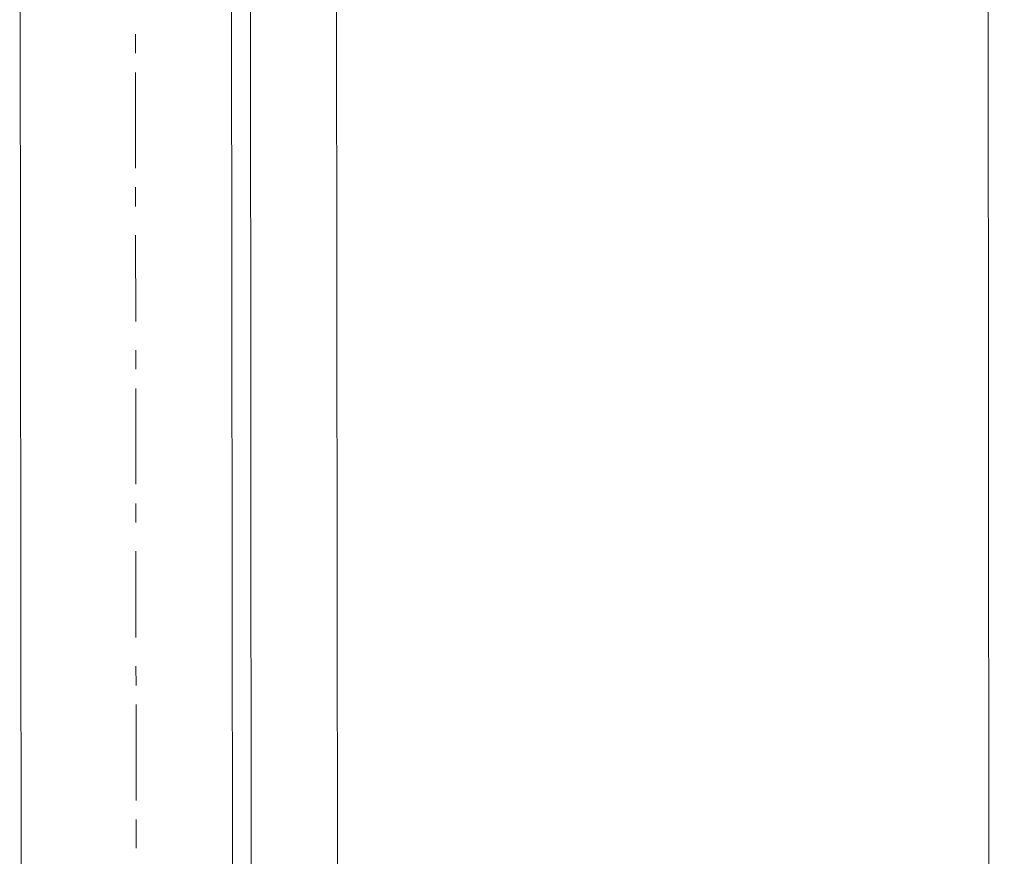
# Model space of a CAD drawing. Header units: inches. Extents: x -5850 to 5646, y 8947 to 13007.
# Tile 237 of 256: x -4093 to -4050, y 11262 to 11299. Entities that reach past the tile are written whole.
import ezdxf

# ---------------------------------------------------------------- set-up
doc = ezdxf.new("R2010")
doc.units = ezdxf.units.IN
doc.header["$MEASUREMENT"] = 0
doc.layers.add('at_Entity', color=7, linetype='Continuous')

msp = doc.modelspace()

# ---------------------------------------------------------------- linework, layer by layer
at = {"layer": 'at_Entity', "color": 7, "lineweight": 20}
for p, q in [((-4082.906, 10561.097), (-4083.653, 11398.29)), ((-4079.025, 11398.294), (-4078.223, 10500.273)), ((-4049.504, 10500.299), (-4050.306, 11398.32)), ((-4092.218, 10561.089), (-4092.903, 11328.164)), ((-4082.015, 10500.27), (-4082.754, 11328.173))]:
    msp.add_line(p, q, dxfattribs=at)
at = {"layer": 'at_Entity', "color": 3, "lineweight": 20}
for p, q in [((-4087.802, 11298.178), (-4087.801, 11297.336)), ((-4087.8, 11296.489), (-4087.797, 11292.267)), ((-4087.796, 11291.42), (-4087.795, 11290.578)), ((-4087.794, 11289.312), (-4087.79, 11285.509)), ((-4087.789, 11284.243), (-4087.789, 11283.395)), ((-4087.788, 11282.553), (-4087.784, 11278.326)), ((-4087.783, 11277.484), (-4087.783, 11276.637)), ((-4087.781, 11275.371), (-4087.778, 11271.568)), ((-4087.777, 11270.302), (-4087.776, 11269.454)), ((-4087.775, 11268.612), (-4087.772, 11264.385)), ((-4087.771, 11263.543), (-4087.77, 11262.277))]:
    msp.add_line(p, q, dxfattribs=at)

doc.saveas('drawing.dxf')
